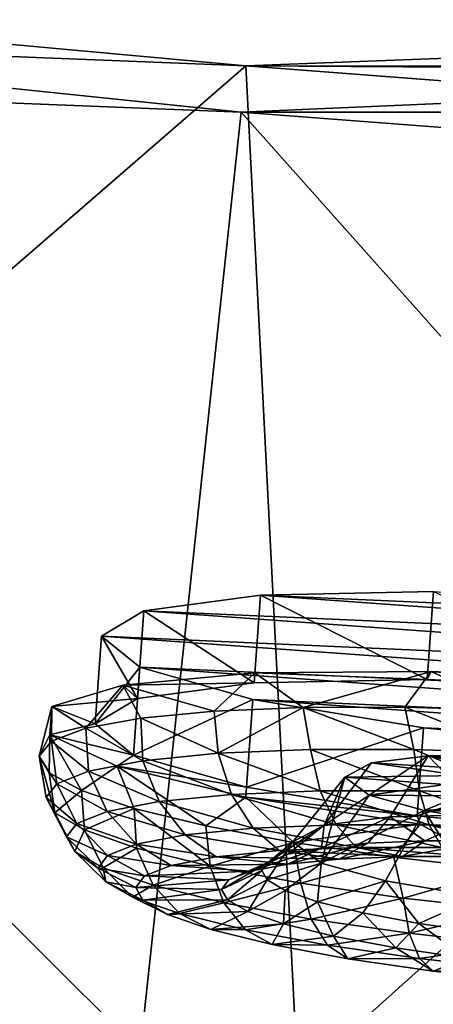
# Model space of a CAD drawing. Header units: metres. Extents: x -1501 to 0, y -1015 to 0.
# Tile 46 of 109: x -1076 to -1052, y -95 to -40. Entities that reach past the tile are written whole.
import ezdxf

# ---------------------------------------------------------------- set-up
doc = ezdxf.new("R2010")
doc.units = ezdxf.units.M

msp = doc.modelspace()

# ---------------------------------------------------------------- linework, layer by layer
at = {"layer": 'None'}
for points in [[(-1124.282715, -42.87859), (-1063.192383, -45.303387), (-1500, 0)], [(-1500, 0), (-1063.192383, -45.303387), (0, 0)], [(-1063.192383, -45.303387), (-401.079681, -46.141403), (0, 0)], [(-3, -3, -3), (-1062.936401, -42.705982, -3), (-1497.155151, -3, -3)], [(-1062.936401, -42.705982, -3), (-1124.226685, -40.271332, -3), (-1497.155151, -3, -3)], [(-399.166199, -43.825584, -3), (-1062.936401, -42.705982, -3), (-3, -3, -3)], [(-1124.226685, -40.271332, -3), (-1062.936401, -42.705982, -3), (-1125.44397, -96.89621, -406)], [(-1062.936401, -42.705982, -3), (-1060.012207, -99.620453, -406), (-1125.44397, -96.89621, -406)], [(-1125.421997, -95.874863, -377.175201), (-1068.877197, -98.073616, -377.175201), (-1124.282715, -42.87859)], [(-1068.877197, -98.073616, -377.175201), (-1063.192383, -45.303387), (-1124.282715, -42.87859)], [(-399.166199, -43.825584, -3), (-424.775909, -46.351501, -3), (-1062.936401, -42.705982, -3)], [(-424.775909, -46.351501, -3), (-1001.775391, -47.370544, -3), (-1062.936401, -42.705982, -3)], [(-1062.936401, -42.705982, -3), (-1001.775391, -47.370544, -3), (-1060.012207, -99.620453, -406)], [(-1068.877197, -98.073616, -377.175201), (-1012.442932, -102.235199, -377.175201), (-1063.192383, -45.303387)], [(-1063.192383, -45.303387), (-1002.230469, -49.94701), (-401.079681, -46.141403)], [(-1012.442932, -102.235199, -377.175201), (-1002.230469, -49.94701), (-1063.192383, -45.303387)], [(-1001.775391, -47.370544, -3), (-994.370544, -105.012535, -406), (-1060.012207, -99.620453, -406)]]:
    msp.add_3dface(points, dxfattribs=at)
at = {"layer": 'None012311'}
for points in [[(-1062.467407, -77.384262, -228.534851), (-1062.110229, -72.445824, -229.230713), (-1068.665405, -73.323776, -238.826721)], [(-1068.665405, -73.323776, -238.826721), (-1062.110229, -72.445824, -229.230713), (-1019.978638, -75.493584, -229.230713)], [(-1062.467407, -77.384262, -228.534851), (-1052.737305, -77.184647, -222.123001), (-1062.110229, -72.445824, -229.230713)], [(-1052.737305, -77.184647, -222.123001), (-1052.380127, -72.246208, -222.818878), (-1062.110229, -72.445824, -229.230713)], [(-1062.110229, -72.445824, -229.230713), (-1052.380127, -72.246208, -222.818878), (-1029.578613, -73.895645, -222.818878)], [(-1062.110229, -72.445824, -229.230713), (-1029.578613, -73.895645, -222.818878), (-1019.978638, -75.493584, -229.230713)], [(-1052.737305, -77.184647, -222.123001), (-1041.313843, -77.693756, -219.87146), (-1052.380127, -72.246208, -222.818878)], [(-1069.022705, -78.262207, -238.130859), (-1068.665405, -73.323776, -238.826721), (-1071.047974, -74.746399, -250.145996)], [(-1071.047974, -74.746399, -250.145996), (-1068.665405, -73.323776, -238.826721), (-1013.61792, -77.30587, -238.826721)], [(-1069.022705, -78.262207, -238.130859), (-1062.467407, -77.384262, -228.534851), (-1068.665405, -73.323776, -238.826721)], [(-1068.665405, -73.323776, -238.826721), (-1019.978638, -75.493584, -229.230713), (-1013.61792, -77.30587, -238.826721)], [(-1071.405273, -79.684837, -249.450119), (-1071.047974, -74.746399, -250.145996), (-1068.89502, -76.497116, -261.46524)], [(-1071.405273, -79.684837, -249.450119), (-1069.022705, -78.262207, -238.130859), (-1071.047974, -74.746399, -250.145996)], [(-1068.89502, -76.497116, -261.46524), (-1071.047974, -74.746399, -250.145996), (-1011.464966, -79.056587, -250.145996)], [(-1071.047974, -74.746399, -250.145996), (-1013.61792, -77.30587, -238.826721), (-1011.464966, -79.056587, -250.145996)], [(-1069.252319, -81.435555, -260.769379), (-1071.405273, -79.684837, -249.450119), (-1068.89502, -76.497116, -261.46524)], [(-1069.84021, -77.504807, -233.1754), (-1062.433838, -76.820374, -224.515793), (-1062.467407, -77.384262, -228.534851)], [(-1069.84021, -77.504807, -233.1754), (-1064.708618, -78.964172, -226.148499), (-1062.433838, -76.820374, -224.515793)], [(-1069.252319, -81.435555, -260.769379), (-1068.89502, -76.497116, -261.46524), (-1062.534302, -78.309402, -271.061249)], [(-1062.534302, -78.309402, -271.061249), (-1068.89502, -76.497116, -261.46524), (-1013.847473, -80.479218, -261.46524)], [(-1068.89502, -76.497116, -261.46524), (-1011.464966, -79.056587, -250.145996), (-1013.847473, -80.479218, -261.46524)], [(-1064.708618, -78.964172, -226.148499), (-1059.699585, -78.756126, -222.100555), (-1062.433838, -76.820374, -224.515793)], [(-1062.467407, -77.384262, -228.534851), (-1062.433838, -76.820374, -224.515793), (-1052.737305, -77.184647, -222.123001)], [(-1062.433838, -76.820374, -224.515793), (-1052.516235, -76.741364, -218.863632), (-1052.737305, -77.184647, -222.123001)], [(-1062.433838, -76.820374, -224.515793), (-1059.699585, -78.756126, -222.100555), (-1052.516235, -76.741364, -218.863632)], [(-1059.699585, -78.756126, -222.100555), (-1054.001221, -78.744507, -219.092667), (-1052.516235, -76.741364, -218.863632)], [(-1052.516235, -76.741364, -218.863632), (-1054.001221, -78.744507, -219.092667), (-1047.832397, -78.929756, -217.240402)], [(-1052.737305, -77.184647, -222.123001), (-1052.516235, -76.741364, -218.863632), (-1041.313843, -77.693756, -219.87146)], [(-1052.516235, -76.741364, -218.863632), (-1041.283691, -77.277321, -216.900665), (-1041.313843, -77.693756, -219.87146)], [(-1041.283691, -77.277321, -216.900665), (-1052.516235, -76.741364, -218.863632), (-1047.832397, -78.929756, -217.240402)], [(-1069.022705, -78.262207, -238.130859), (-1069.84021, -77.504807, -233.1754), (-1062.467407, -77.384262, -228.534851)], [(-1073.842041, -78.712128, -243.797974), (-1069.84021, -77.504807, -233.1754), (-1069.022705, -78.262207, -238.130859)], [(-1073.842041, -78.712128, -243.797974), (-1071.922241, -79.930298, -236.708298), (-1069.84021, -77.504807, -233.1754)], [(-1071.922241, -79.930298, -236.708298), (-1068.835693, -79.360641, -231.080933), (-1069.84021, -77.504807, -233.1754)], [(-1069.84021, -77.504807, -233.1754), (-1068.835693, -79.360641, -231.080933), (-1064.708618, -78.964172, -226.148499)], [(-1071.405273, -79.684837, -249.450119), (-1073.842041, -78.712128, -243.797974), (-1069.022705, -78.262207, -238.130859)], [(-1062.891602, -83.247833, -270.365387), (-1069.252319, -81.435555, -260.769379), (-1062.534302, -78.309402, -271.061249)], [(-1062.891602, -83.247833, -270.365387), (-1062.534302, -78.309402, -271.061249), (-1052.934326, -79.907341, -277.473114)], [(-1052.934326, -79.907341, -277.473114), (-1062.534302, -78.309402, -271.061249), (-1020.402771, -81.357162, -271.061249)], [(-1062.534302, -78.309402, -271.061249), (-1013.847473, -80.479218, -261.46524), (-1020.402771, -81.357162, -271.061249)], [(-1073.956665, -80.2967, -255.10228), (-1074.544067, -81.495811, -249.164444), (-1073.842041, -78.712128, -243.797974)], [(-1074.544067, -81.495811, -249.164444), (-1073.849731, -80.65126, -242.814362), (-1073.842041, -78.712128, -243.797974)], [(-1073.956665, -80.2967, -255.10228), (-1073.842041, -78.712128, -243.797974), (-1071.405273, -79.684837, -249.450119)], [(-1073.842041, -78.712128, -243.797974), (-1073.849731, -80.65126, -242.814362), (-1071.922241, -79.930298, -236.708298)], [(-1068.835693, -79.360641, -231.080933), (-1064.482788, -81.337761, -226.218384), (-1064.708618, -78.964172, -226.148499)], [(-1064.482788, -81.337761, -226.218384), (-1059.699585, -78.756126, -222.100555), (-1064.708618, -78.964172, -226.148499)], [(-1064.482788, -81.337761, -226.218384), (-1059.288086, -81.127968, -222.062698), (-1059.699585, -78.756126, -222.100555)], [(-1054.001221, -78.744507, -219.092667), (-1059.699585, -78.756126, -222.100555), (-1053.486084, -81.129349, -219.093857)], [(-1059.699585, -78.756126, -222.100555), (-1059.288086, -81.127968, -222.062698), (-1053.486084, -81.129349, -219.093857)], [(-1053.486084, -81.129349, -219.093857), (-1047.470703, -81.323227, -217.381607), (-1054.001221, -78.744507, -219.092667)], [(-1047.470703, -81.323227, -217.381607), (-1047.832397, -78.929756, -217.240402), (-1054.001221, -78.744507, -219.092667)], [(-1071.922241, -79.930298, -236.708298), (-1068.720337, -81.752083, -231.334183), (-1068.835693, -79.360641, -231.080933)], [(-1068.720337, -81.752083, -231.334183), (-1064.482788, -81.337761, -226.218384), (-1068.835693, -79.360641, -231.080933)], [(-1069.252319, -81.435555, -260.769379), (-1073.956665, -80.2967, -255.10228), (-1071.405273, -79.684837, -249.450119)], [(-1073.849731, -80.65126, -242.814362), (-1071.768555, -82.339066, -237.064835), (-1071.922241, -79.930298, -236.708298)], [(-1071.768555, -82.339066, -237.064835), (-1068.720337, -81.752083, -231.334183), (-1071.922241, -79.930298, -236.708298)], [(-1053.291504, -84.845779, -276.777252), (-1062.891602, -83.247833, -270.365387), (-1052.934326, -79.907341, -277.473114)], [(-1053.291504, -84.845779, -276.777252), (-1052.934326, -79.907341, -277.473114), (-1041.556396, -81.047668, -279.72464)], [(-1041.556396, -81.047668, -279.72464), (-1052.934326, -79.907341, -277.473114), (-1030.132813, -81.556778, -277.473114)], [(-1052.934326, -79.907341, -277.473114), (-1020.402771, -81.357162, -271.061249), (-1030.132813, -81.556778, -277.473114)], [(-1073.956665, -80.2967, -255.10228), (-1073.978516, -82.431503, -255.514526), (-1074.544067, -81.495811, -249.164444)], [(-1074.544067, -81.495811, -249.164444), (-1073.553589, -83.049072, -243.019989), (-1073.849731, -80.65126, -242.814362)], [(-1072.174805, -83.422371, -261.620575), (-1073.978516, -82.431503, -255.514526), (-1073.956665, -80.2967, -255.10228)], [(-1070.170288, -82.067413, -265.724854), (-1073.956665, -80.2967, -255.10228), (-1069.252319, -81.435555, -260.769379)], [(-1070.170288, -82.067413, -265.724854), (-1072.174805, -83.422371, -261.620575), (-1073.956665, -80.2967, -255.10228)], [(-1073.553589, -83.049072, -243.019989), (-1071.768555, -82.339066, -237.064835), (-1073.849731, -80.65126, -242.814362)], [(-1058.745239, -83.444145, -222.837921), (-1059.288086, -81.127968, -222.062698), (-1064.482788, -81.337761, -226.218384)], [(-1053.486084, -81.129349, -219.093857), (-1059.288086, -81.127968, -222.062698), (-1053.175781, -83.445465, -219.988052)], [(-1059.288086, -81.127968, -222.062698), (-1058.745239, -83.444145, -222.837921), (-1053.175781, -83.445465, -219.988052)], [(-1053.175781, -83.445465, -219.988052), (-1047.401489, -83.631577, -218.344437), (-1053.486084, -81.129349, -219.093857)], [(-1047.401489, -83.631577, -218.344437), (-1047.470703, -81.323227, -217.381607), (-1053.486084, -81.129349, -219.093857)], [(-1041.913696, -85.986107, -279.028778), (-1053.291504, -84.845779, -276.777252), (-1041.556396, -81.047668, -279.72464)], [(-1073.671631, -84.681198, -254.663544), (-1074.150513, -83.826218, -248.841766), (-1074.544067, -81.495811, -249.164444)], [(-1074.150513, -83.826218, -248.841766), (-1073.553589, -83.049072, -243.019989), (-1074.544067, -81.495811, -249.164444)], [(-1074.544067, -81.495811, -249.164444), (-1073.978516, -82.431503, -255.514526), (-1073.671631, -84.681198, -254.663544)], [(-1067.799438, -84.043243, -231.737839), (-1068.720337, -81.752083, -231.334183), (-1071.768555, -82.339066, -237.064835)], [(-1062.891602, -83.247833, -270.365387), (-1070.170288, -82.067413, -265.724854), (-1069.252319, -81.435555, -260.769379)], [(-1063.731812, -83.645523, -226.827072), (-1064.482788, -81.337761, -226.218384), (-1068.720337, -81.752083, -231.334183)], [(-1067.799438, -84.043243, -231.737839), (-1063.731812, -83.645523, -226.827072), (-1068.720337, -81.752083, -231.334183)], [(-1063.731812, -83.645523, -226.827072), (-1058.745239, -83.444145, -222.837921), (-1064.482788, -81.337761, -226.218384)], [(-1058.533936, -85.379585, -241.048477), (-1055.869263, -81.88237, -242.699249), (-1052.680054, -81.481354, -238.216049)], [(-1052.680054, -81.481354, -238.216049), (-1054.810059, -84.91198, -235.818192), (-1058.533936, -85.379585, -241.048477)], [(-1057.361816, -82.686432, -249.171783), (-1055.869263, -81.88237, -242.699249), (-1058.533936, -85.379585, -241.048477)], [(-1055.869263, -81.88237, -242.699249), (-1057.361816, -82.686432, -249.171783), (-1050.808594, -82.580338, -245.054535)], [(-1052.680054, -81.481354, -238.216049), (-1055.869263, -81.88237, -242.699249), (-1048.752808, -82.320488, -242.154984)], [(-1055.869263, -81.88237, -242.699249), (-1050.808594, -82.580338, -245.054535), (-1048.752808, -82.320488, -242.154984)], [(-1049.505249, -84.782173, -232.173584), (-1054.810059, -84.91198, -235.818192), (-1052.680054, -81.481354, -238.216049)], [(-1048.132935, -81.370476, -235.094757), (-1049.505249, -84.782173, -232.173584), (-1052.680054, -81.481354, -238.216049)], [(-1048.132935, -81.370476, -235.094757), (-1052.680054, -81.481354, -238.216049), (-1045.81189, -82.249718, -240.14299)], [(-1052.680054, -81.481354, -238.216049), (-1048.752808, -82.320488, -242.154984), (-1045.81189, -82.249718, -240.14299)], [(-1073.671631, -84.681198, -254.663544), (-1073.978516, -82.431503, -255.514526), (-1072.174805, -83.422371, -261.620575)], [(-1071.768555, -82.339066, -237.064835), (-1073.553589, -83.049072, -243.019989), (-1070.725586, -84.606697, -237.238846)], [(-1070.170288, -82.067413, -265.724854), (-1069.202393, -84.430336, -267.247955), (-1072.174805, -83.422371, -261.620575)], [(-1070.725586, -84.606697, -237.238846), (-1067.799438, -84.043243, -231.737839), (-1071.768555, -82.339066, -237.064835)], [(-1062.939453, -83.810692, -274.38446), (-1070.170288, -82.067413, -265.724854), (-1062.891602, -83.247833, -270.365387)], [(-1062.939453, -83.810692, -274.38446), (-1065.175293, -85.416672, -272.180389), (-1070.170288, -82.067413, -265.724854)], [(-1065.175293, -85.416672, -272.180389), (-1069.202393, -84.430336, -267.247955), (-1070.170288, -82.067413, -265.724854)], [(-1057.361816, -82.686432, -249.171783), (-1060.286133, -86.321503, -248.632584), (-1058.687744, -87.505783, -256.216705)], [(-1060.286133, -86.321503, -248.632584), (-1057.361816, -82.686432, -249.171783), (-1058.533936, -85.379585, -241.048477)], [(-1056.00061, -83.696938, -255.644318), (-1057.361816, -82.686432, -249.171783), (-1058.687744, -87.505783, -256.216705)], [(-1057.361816, -82.686432, -249.171783), (-1051.751221, -83.0923, -249.171783), (-1050.808594, -82.580338, -245.054535)], [(-1057.361816, -82.686432, -249.171783), (-1056.00061, -83.696938, -255.644318), (-1051.751221, -83.0923, -249.171783)], [(-1072.438965, -85.288254, -242.955338), (-1073.553589, -83.049072, -243.019989), (-1074.150513, -83.826218, -248.841766)], [(-1072.007446, -85.640717, -260.618713), (-1073.671631, -84.681198, -254.663544), (-1072.174805, -83.422371, -261.620575)], [(-1073.553589, -83.049072, -243.019989), (-1072.438965, -85.288254, -242.955338), (-1070.725586, -84.606697, -237.238846)], [(-1072.174805, -83.422371, -261.620575), (-1069.202393, -84.430336, -267.247955), (-1072.007446, -85.640717, -260.618713)], [(-1057.844971, -85.354942, -224.179062), (-1058.745239, -83.444145, -222.837921), (-1063.731812, -83.645523, -226.827072)], [(-1053.291504, -84.845779, -276.777252), (-1062.939453, -83.810692, -274.38446), (-1062.891602, -83.247833, -270.365387)], [(-1053.175781, -83.445465, -219.988052), (-1058.745239, -83.444145, -222.837921), (-1052.615356, -85.356178, -221.503128)], [(-1058.745239, -83.444145, -222.837921), (-1057.844971, -85.354942, -224.179062), (-1052.615356, -85.356178, -221.503128)], [(-1056.00061, -83.696938, -255.644318), (-1050.89209, -83.734604, -253.289017), (-1051.751221, -83.0923, -249.171783)], [(-1052.615356, -85.356178, -221.503128), (-1047.193481, -85.53093, -219.959824), (-1053.175781, -83.445465, -219.988052)], [(-1047.193481, -85.53093, -219.959824), (-1047.401489, -83.631577, -218.344437), (-1053.175781, -83.445465, -219.988052)], [(-1073.012085, -86.034256, -248.543808), (-1074.150513, -83.826218, -248.841766), (-1073.671631, -84.681198, -254.663544)], [(-1073.012085, -86.034256, -248.543808), (-1072.438965, -85.288254, -242.955338), (-1074.150513, -83.826218, -248.841766)], [(-1066.346558, -85.917473, -232.535812), (-1067.799438, -84.043243, -231.737839), (-1070.725586, -84.606697, -237.238846)], [(-1062.527222, -85.544029, -227.924744), (-1063.731812, -83.645523, -226.827072), (-1067.799438, -84.043243, -231.737839)], [(-1066.346558, -85.917473, -232.535812), (-1062.527222, -85.544029, -227.924744), (-1067.799438, -84.043243, -231.737839)], [(-1060.248413, -86.343468, -276.228333), (-1065.175293, -85.416672, -272.180389), (-1062.939453, -83.810692, -274.38446)], [(-1062.527222, -85.544029, -227.924744), (-1057.844971, -85.354942, -224.179062), (-1063.731812, -83.645523, -226.827072)], [(-1053.136597, -85.316261, -280.036621), (-1062.939453, -83.810692, -274.38446), (-1053.291504, -84.845779, -276.777252)], [(-1053.136597, -85.316261, -280.036621), (-1060.248413, -86.343468, -276.228333), (-1062.939453, -83.810692, -274.38446)], [(-1056.00061, -83.696938, -255.644318), (-1058.687744, -87.505783, -256.216705), (-1052.902344, -84.552788, -260.127502)], [(-1056.00061, -83.696938, -255.644318), (-1052.902344, -84.552788, -260.127502), (-1050.89209, -83.734604, -253.289017)], [(-1052.902344, -84.552788, -260.127502), (-1048.89502, -84.287636, -256.188568), (-1050.89209, -83.734604, -253.289017)], [(-1070.725586, -84.606697, -237.238846), (-1072.438965, -85.288254, -242.955338), (-1069.094116, -86.446541, -237.70108)], [(-1069.202393, -84.430336, -267.247955), (-1069.075317, -86.660316, -266.349365), (-1072.007446, -85.640717, -260.618713)], [(-1069.094116, -86.446541, -237.70108), (-1066.346558, -85.917473, -232.535812), (-1070.725586, -84.606697, -237.238846)], [(-1069.075317, -86.660316, -266.349365), (-1069.202393, -84.430336, -267.247955), (-1064.94165, -87.680206, -271.465149)], [(-1069.202393, -84.430336, -267.247955), (-1065.175293, -85.416672, -272.180389), (-1064.94165, -87.680206, -271.465149)], [(-1058.687744, -87.505783, -256.216705), (-1055.069946, -88.504486, -261.446991), (-1052.902344, -84.552788, -260.127502)], [(-1052.902344, -84.552788, -260.127502), (-1055.069946, -88.504486, -261.446991), (-1049.838989, -89.396439, -265.091583)], [(-1048.89502, -84.287636, -256.188568), (-1052.902344, -84.552788, -260.127502), (-1045.994995, -84.78093, -258.200562)], [(-1049.838989, -89.396439, -265.091583), (-1048.418457, -85.316956, -263.24881), (-1052.902344, -84.552788, -260.127502)], [(-1052.902344, -84.552788, -260.127502), (-1048.418457, -85.316956, -263.24881), (-1045.994995, -84.78093, -258.200562)], [(-1072.552368, -86.854973, -254.132278), (-1073.671631, -84.681198, -254.663544), (-1072.007446, -85.640717, -260.618713)], [(-1072.552368, -86.854973, -254.132278), (-1073.012085, -86.034256, -248.543808), (-1073.671631, -84.681198, -254.663544)], [(-1058.533936, -85.379585, -241.048477), (-1054.810059, -84.91198, -235.818192), (-1058.683838, -86.648216, -237.591705)], [(-1054.810059, -84.91198, -235.818192), (-1056.070313, -86.392677, -234.436462), (-1058.683838, -86.648216, -237.591705)], [(-1056.070313, -86.392677, -234.436462), (-1054.810059, -84.91198, -235.818192), (-1052.866333, -86.26329, -231.873367)], [(-1054.810059, -84.91198, -235.818192), (-1049.505249, -84.782173, -232.173584), (-1052.866333, -86.26329, -231.873367)], [(-1041.913696, -85.986107, -279.028778), (-1053.136597, -85.316261, -280.036621), (-1053.291504, -84.845779, -276.777252)], [(-1052.866333, -86.26329, -231.873367), (-1049.505249, -84.782173, -232.173584), (-1049.287964, -86.264137, -230.042297)], [(-1070.703003, -87.086502, -243.06868), (-1072.438965, -85.288254, -242.955338), (-1073.012085, -86.034256, -248.543808)], [(-1070.954834, -87.776039, -259.848755), (-1072.552368, -86.854973, -254.132278), (-1072.007446, -85.640717, -260.618713)], [(-1072.438965, -85.288254, -242.955338), (-1070.703003, -87.086502, -243.06868), (-1069.094116, -86.446541, -237.70108)], [(-1072.007446, -85.640717, -260.618713), (-1069.075317, -86.660316, -266.349365), (-1070.954834, -87.776039, -259.848755)], [(-1061.064697, -86.801727, -229.327957), (-1062.527222, -85.544029, -227.924744), (-1066.346558, -85.917473, -232.535812)], [(-1064.94165, -87.680206, -271.465149), (-1065.175293, -85.416672, -272.180389), (-1060.248413, -86.343468, -276.228333)], [(-1056.734741, -86.626869, -225.86412), (-1057.844971, -85.354942, -224.179062), (-1062.527222, -85.544029, -227.924744)], [(-1061.064697, -86.801727, -229.327957), (-1056.734741, -86.626869, -225.86412), (-1062.527222, -85.544029, -227.924744)], [(-1060.286133, -86.321503, -248.632584), (-1058.533936, -85.379585, -241.048477), (-1061.664795, -87.448151, -244.799088)], [(-1061.664795, -87.448151, -244.799088), (-1058.533936, -85.379585, -241.048477), (-1060.563965, -87.010246, -241.12616)], [(-1058.533936, -85.379585, -241.048477), (-1058.683838, -86.648216, -237.591705), (-1060.563965, -87.010246, -241.12616)], [(-1054.611084, -87.175102, -279.236237), (-1060.248413, -86.343468, -276.228333), (-1053.136597, -85.316261, -280.036621)], [(-1052.615356, -85.356178, -221.503128), (-1057.844971, -85.354942, -224.179062), (-1051.898682, -86.628014, -223.389542)], [(-1057.844971, -85.354942, -224.179062), (-1056.734741, -86.626869, -225.86412), (-1051.898682, -86.628014, -223.389542)], [(-1048.479858, -87.879631, -281.08847), (-1054.611084, -87.175102, -279.236237), (-1053.136597, -85.316261, -280.036621)], [(-1041.943726, -86.402534, -281.999603), (-1053.136597, -85.316261, -280.036621), (-1041.913696, -85.986107, -279.028778)], [(-1048.479858, -87.879631, -281.08847), (-1053.136597, -85.316261, -280.036621), (-1041.943726, -86.402534, -281.999603)], [(-1051.898682, -86.628014, -223.389542), (-1046.884766, -86.789619, -221.962357), (-1052.615356, -85.356178, -221.503128)], [(-1046.884766, -86.789619, -221.962357), (-1047.193481, -85.53093, -219.959824), (-1052.615356, -85.356178, -221.503128)], [(-1071.241089, -87.786972, -248.316071), (-1073.012085, -86.034256, -248.543808), (-1072.552368, -86.854973, -254.132278)], [(-1071.241089, -87.786972, -248.316071), (-1070.703003, -87.086502, -243.06868), (-1073.012085, -86.034256, -248.543808)], [(-1064.59668, -87.147072, -233.592056), (-1066.346558, -85.917473, -232.535812), (-1069.094116, -86.446541, -237.70108)], [(-1064.59668, -87.147072, -233.592056), (-1061.064697, -86.801727, -229.327957), (-1066.346558, -85.917473, -232.535812)], [(-1056.070313, -86.392677, -234.436462), (-1052.866333, -86.26329, -231.873367), (-1057.679443, -87.282272, -232.739532)], [(-1052.866333, -86.26329, -231.873367), (-1054.125122, -87.138733, -229.896179), (-1057.679443, -87.282272, -232.739532)], [(-1054.125122, -87.138733, -229.896179), (-1052.866333, -86.26329, -231.873367), (-1049.287964, -86.264137, -230.042297)], [(-1050.155396, -87.139671, -227.864883), (-1054.125122, -87.138733, -229.896179), (-1049.287964, -86.264137, -230.042297)], [(-1070.809448, -88.557602, -253.563477), (-1072.552368, -86.854973, -254.132278), (-1070.954834, -87.776039, -259.848755)], [(-1070.809448, -88.557602, -253.563477), (-1071.241089, -87.786972, -248.316071), (-1072.552368, -86.854973, -254.132278)], [(-1069.075317, -86.660316, -266.349365), (-1068.140259, -88.754776, -265.349762), (-1070.954834, -87.776039, -259.848755)], [(-1069.094116, -86.446541, -237.70108), (-1070.703003, -87.086502, -243.06868), (-1067.137451, -87.63633, -238.368652)], [(-1067.137451, -87.63633, -238.368652), (-1064.59668, -87.147072, -233.592056), (-1069.094116, -86.446541, -237.70108)], [(-1068.140259, -88.754776, -265.349762), (-1069.075317, -86.660316, -266.349365), (-1064.94165, -87.680206, -271.465149)], [(-1059.831177, -88.63546, -275.62085), (-1064.94165, -87.680206, -271.465149), (-1060.248413, -86.343468, -276.228333)], [(-1057.679443, -87.282272, -232.739532), (-1061.064697, -86.801727, -229.327957), (-1064.59668, -87.147072, -233.592056)], [(-1060.563965, -87.010246, -241.12616), (-1058.683838, -86.648216, -237.591705), (-1062.664429, -87.967369, -240.160751)], [(-1058.683838, -86.648216, -237.591705), (-1060.578735, -87.56575, -236.239792), (-1062.664429, -87.967369, -240.160751)], [(-1060.286133, -86.321503, -248.632584), (-1062.033081, -87.927467, -248.389755), (-1061.737671, -88.454788, -251.980423)], [(-1062.033081, -87.927467, -248.389755), (-1060.286133, -86.321503, -248.632584), (-1061.664795, -87.448151, -244.799088)], [(-1058.687744, -87.505783, -256.216705), (-1060.286133, -86.321503, -248.632584), (-1061.737671, -88.454788, -251.980423)], [(-1054.125122, -87.138733, -229.896179), (-1056.734741, -86.626869, -225.86412), (-1061.064697, -86.801727, -229.327957)], [(-1057.679443, -87.282272, -232.739532), (-1054.125122, -87.138733, -229.896179), (-1061.064697, -86.801727, -229.327957)], [(-1058.683838, -86.648216, -237.591705), (-1056.070313, -86.392677, -234.436462), (-1060.578735, -87.56575, -236.239792)], [(-1056.070313, -86.392677, -234.436462), (-1057.679443, -87.282272, -232.739532), (-1060.578735, -87.56575, -236.239792)], [(-1059.831177, -88.63546, -275.62085), (-1060.248413, -86.343468, -276.228333), (-1054.611084, -87.175102, -279.236237)], [(-1051.898682, -86.628014, -223.389542), (-1056.734741, -86.626869, -225.86412), (-1050.155396, -87.139671, -227.864883)], [(-1056.734741, -86.626869, -225.86412), (-1054.125122, -87.138733, -229.896179), (-1050.155396, -87.139671, -227.864883)], [(-1068.625244, -88.228134, -243.332367), (-1070.703003, -87.086502, -243.06868), (-1071.241089, -87.786972, -248.316071)], [(-1070.703003, -87.086502, -243.06868), (-1068.625244, -88.228134, -243.332367), (-1067.137451, -87.63633, -238.368652)], [(-1060.578735, -87.56575, -236.239792), (-1064.59668, -87.147072, -233.592056), (-1067.137451, -87.63633, -238.368652)], [(-1060.578735, -87.56575, -236.239792), (-1057.679443, -87.282272, -232.739532), (-1064.59668, -87.147072, -233.592056)], [(-1063.885742, -88.453163, -244.235306), (-1061.664795, -87.448151, -244.799088), (-1060.563965, -87.010246, -241.12616)], [(-1062.664429, -87.967369, -240.160751), (-1063.885742, -88.453163, -244.235306), (-1060.563965, -87.010246, -241.12616)], [(-1054.089355, -89.469154, -278.589691), (-1059.831177, -88.63546, -275.62085), (-1054.611084, -87.175102, -279.236237)], [(-1054.611084, -87.175102, -279.236237), (-1048.479858, -87.879631, -281.08847), (-1054.089355, -89.469154, -278.589691)], [(-1069.122925, -88.8759, -248.184921), (-1071.241089, -87.786972, -248.316071), (-1070.809448, -88.557602, -253.563477)], [(-1069.122925, -88.8759, -248.184921), (-1068.625244, -88.228134, -243.332367), (-1071.241089, -87.786972, -248.316071)], [(-1069.309448, -89.422447, -258.931091), (-1070.809448, -88.557602, -253.563477), (-1070.954834, -87.776039, -259.848755)], [(-1070.954834, -87.776039, -259.848755), (-1068.140259, -88.754776, -265.349762), (-1069.309448, -89.422447, -258.931091)], [(-1067.137451, -87.63633, -238.368652), (-1068.625244, -88.228134, -243.332367), (-1062.664429, -87.967369, -240.160751)], [(-1068.625244, -88.228134, -243.332367), (-1063.885742, -88.453163, -244.235306), (-1062.664429, -87.967369, -240.160751)], [(-1064.172241, -89.733788, -270.260529), (-1068.140259, -88.754776, -265.349762), (-1064.94165, -87.680206, -271.465149)], [(-1062.664429, -87.967369, -240.160751), (-1060.578735, -87.56575, -236.239792), (-1067.137451, -87.63633, -238.368652)], [(-1064.172241, -89.733788, -270.260529), (-1064.94165, -87.680206, -271.465149), (-1059.831177, -88.63546, -275.62085)], [(-1064.294189, -88.984894, -248.218597), (-1061.664795, -87.448151, -244.799088), (-1063.885742, -88.453163, -244.235306)], [(-1064.294189, -88.984894, -248.218597), (-1062.033081, -87.927467, -248.389755), (-1061.664795, -87.448151, -244.799088)], [(-1062.033081, -87.927467, -248.389755), (-1064.294189, -88.984894, -248.218597), (-1063.966431, -89.569878, -252.201904)], [(-1061.737671, -88.454788, -251.980423), (-1062.033081, -87.927467, -248.389755), (-1063.966431, -89.569878, -252.201904)], [(-1058.687744, -87.505783, -256.216705), (-1061.737671, -88.454788, -251.980423), (-1060.711182, -89.046585, -255.653336)], [(-1058.902832, -89.675438, -259.187805), (-1058.687744, -87.505783, -256.216705), (-1060.711182, -89.046585, -255.653336)], [(-1055.069946, -88.504486, -261.446991), (-1058.687744, -87.505783, -256.216705), (-1058.902832, -89.675438, -259.187805)], [(-1048.479858, -87.879631, -281.08847), (-1048.108765, -90.143051, -280.301941), (-1054.089355, -89.469154, -278.589691)], [(-1068.625244, -88.228134, -243.332367), (-1069.122925, -88.8759, -248.184921), (-1063.885742, -88.453163, -244.235306)], [(-1069.122925, -88.8759, -248.184921), (-1064.294189, -88.984894, -248.218597), (-1063.885742, -88.453163, -244.235306)], [(-1061.737671, -88.454788, -251.980423), (-1063.966431, -89.569878, -252.201904), (-1062.827881, -90.226379, -256.276459)], [(-1060.711182, -89.046585, -255.653336), (-1061.737671, -88.454788, -251.980423), (-1062.827881, -90.226379, -256.276459)], [(-1056.353271, -90.304466, -262.343048), (-1055.069946, -88.504486, -261.446991), (-1058.902832, -89.675438, -259.187805)], [(-1055.069946, -88.504486, -261.446991), (-1056.353271, -90.304466, -262.343048), (-1053.201294, -90.893639, -264.906128)], [(-1049.838989, -89.396439, -265.091583), (-1055.069946, -88.504486, -261.446991), (-1053.201294, -90.893639, -264.906128)], [(-1068.723755, -89.588539, -253.03746), (-1070.809448, -88.557602, -253.563477), (-1069.309448, -89.422447, -258.931091)], [(-1068.723755, -89.588539, -253.03746), (-1069.122925, -88.8759, -248.184921), (-1070.809448, -88.557602, -253.563477)], [(-1068.140259, -88.754776, -265.349762), (-1066.666626, -90.341454, -264.096344), (-1069.309448, -89.422447, -258.931091)], [(-1064.294189, -88.984894, -248.218597), (-1069.122925, -88.8759, -248.184921), (-1068.723755, -89.588539, -253.03746)], [(-1063.966431, -89.569878, -252.201904), (-1064.294189, -88.984894, -248.218597), (-1068.723755, -89.588539, -253.03746)], [(-1066.666626, -90.341454, -264.096344), (-1068.140259, -88.754776, -265.349762), (-1064.172241, -89.733788, -270.260529)], [(-1059.266602, -90.650764, -274.249695), (-1064.172241, -89.733788, -270.260529), (-1059.831177, -88.63546, -275.62085)], [(-1062.827881, -90.226379, -256.276459), (-1060.821655, -90.923996, -260.197418), (-1060.711182, -89.046585, -255.653336)], [(-1060.821655, -90.923996, -260.197418), (-1058.902832, -89.675438, -259.187805), (-1060.711182, -89.046585, -255.653336)], [(-1059.266602, -90.650764, -274.249695), (-1059.831177, -88.63546, -275.62085), (-1054.089355, -89.469154, -278.589691)], [(-1067.336548, -90.388313, -258.00119), (-1068.723755, -89.588539, -253.03746), (-1069.309448, -89.422447, -258.931091)], [(-1069.309448, -89.422447, -258.931091), (-1066.666626, -90.341454, -264.096344), (-1067.336548, -90.388313, -258.00119)], [(-1063.966431, -89.569878, -252.201904), (-1068.723755, -89.588539, -253.03746), (-1067.336548, -90.388313, -258.00119)], [(-1062.827881, -90.226379, -256.276459), (-1063.966431, -89.569878, -252.201904), (-1067.336548, -90.388313, -258.00119)], [(-1053.754883, -91.451042, -277.099548), (-1059.266602, -90.650764, -274.249695), (-1054.089355, -89.469154, -278.589691)], [(-1054.089355, -89.469154, -278.589691), (-1048.108765, -90.143051, -280.301941), (-1053.754883, -91.451042, -277.099548)], [(-1049.838989, -89.396439, -265.091583), (-1053.201294, -90.893639, -264.906128), (-1049.660034, -91.407829, -266.737213)], [(-1062.940796, -91.260719, -268.707397), (-1066.666626, -90.341454, -264.096344), (-1064.172241, -89.733788, -270.260529)], [(-1062.940796, -91.260719, -268.707397), (-1064.172241, -89.733788, -270.260529), (-1059.266602, -90.650764, -274.249695)], [(-1058.902832, -89.675438, -259.187805), (-1060.821655, -90.923996, -260.197418), (-1057.993408, -91.621811, -263.697662)], [(-1056.353271, -90.304466, -262.343048), (-1058.902832, -89.675438, -259.187805), (-1057.993408, -91.621811, -263.697662)], [(-1048.108765, -90.143051, -280.301941), (-1048.013916, -92.097939, -278.743164), (-1053.754883, -91.451042, -277.099548)], [(-1067.336548, -90.388313, -258.00119), (-1064.892578, -91.238167, -262.777771), (-1062.827881, -90.226379, -256.276459)], [(-1066.666626, -90.341454, -264.096344), (-1064.892578, -91.238167, -262.777771), (-1067.336548, -90.388313, -258.00119)], [(-1064.892578, -91.238167, -262.777771), (-1066.666626, -90.341454, -264.096344), (-1062.940796, -91.260719, -268.707397)], [(-1064.892578, -91.238167, -262.777771), (-1060.821655, -90.923996, -260.197418), (-1062.827881, -90.226379, -256.276459)], [(-1058.334473, -92.121727, -272.453094), (-1062.940796, -91.260719, -268.707397), (-1059.266602, -90.650764, -274.249695)], [(-1058.334473, -92.121727, -272.453094), (-1059.266602, -90.650764, -274.249695), (-1053.754883, -91.451042, -277.099548)], [(-1056.353271, -90.304466, -262.343048), (-1057.993408, -91.621811, -263.697662), (-1054.496704, -92.275406, -266.541016)], [(-1053.201294, -90.893639, -264.906128), (-1056.353271, -90.304466, -262.343048), (-1054.496704, -92.275406, -266.541016)], [(-1060.821655, -90.923996, -260.197418), (-1064.892578, -91.238167, -262.777771), (-1061.447144, -92.088257, -267.04187)], [(-1061.447144, -92.088257, -267.04187), (-1064.892578, -91.238167, -262.777771), (-1062.940796, -91.260719, -268.707397)], [(-1061.447144, -92.088257, -267.04187), (-1062.940796, -91.260719, -268.707397), (-1058.334473, -92.121727, -272.453094)], [(-1057.993408, -91.621811, -263.697662), (-1060.821655, -90.923996, -260.197418), (-1061.447144, -92.088257, -267.04187)], [(-1053.201294, -90.893639, -264.906128), (-1054.496704, -92.275406, -266.541016), (-1050.568237, -92.845825, -268.572327)], [(-1049.660034, -91.407829, -266.737213), (-1053.201294, -90.893639, -264.906128), (-1050.568237, -92.845825, -268.572327)], [(-1057.993408, -91.621811, -263.697662), (-1061.447144, -92.088257, -267.04187), (-1057.1875, -92.884483, -270.505707)], [(-1053.15918, -92.873169, -275.129028), (-1058.334473, -92.121727, -272.453094), (-1053.754883, -91.451042, -277.099548)], [(-1054.496704, -92.275406, -266.541016), (-1057.993408, -91.621811, -263.697662), (-1057.1875, -92.884483, -270.505707)], [(-1053.754883, -91.451042, -277.099548), (-1048.013916, -92.097939, -278.743164), (-1053.15918, -92.873169, -275.129028)], [(-1057.1875, -92.884483, -270.505707), (-1061.447144, -92.088257, -267.04187), (-1058.334473, -92.121727, -272.453094)], [(-1057.1875, -92.884483, -270.505707), (-1058.334473, -92.121727, -272.453094), (-1053.15918, -92.873169, -275.129028)], [(-1054.496704, -92.275406, -266.541016), (-1057.1875, -92.884483, -270.505707), (-1052.401611, -93.579376, -272.980286)], [(-1050.568237, -92.845825, -268.572327), (-1054.496704, -92.275406, -266.541016), (-1052.401611, -93.579376, -272.980286)], [(-1048.013916, -92.097939, -278.743164), (-1047.768555, -93.480583, -276.672333), (-1053.15918, -92.873169, -275.129028)], [(-1052.401611, -93.579376, -272.980286), (-1057.1875, -92.884483, -270.505707), (-1053.15918, -92.873169, -275.129028)], [(-1053.15918, -92.873169, -275.129028), (-1047.768555, -93.480583, -276.672333), (-1052.401611, -93.579376, -272.980286)], [(-1052.401611, -93.579376, -272.980286), (-1047.416626, -94.141083, -274.407471), (-1050.568237, -92.845825, -268.572327)], [(-1047.768555, -93.480583, -276.672333), (-1047.416626, -94.141083, -274.407471), (-1052.401611, -93.579376, -272.980286)]]:
    msp.add_3dface(points, dxfattribs=at)

doc.saveas('drawing.dxf')
